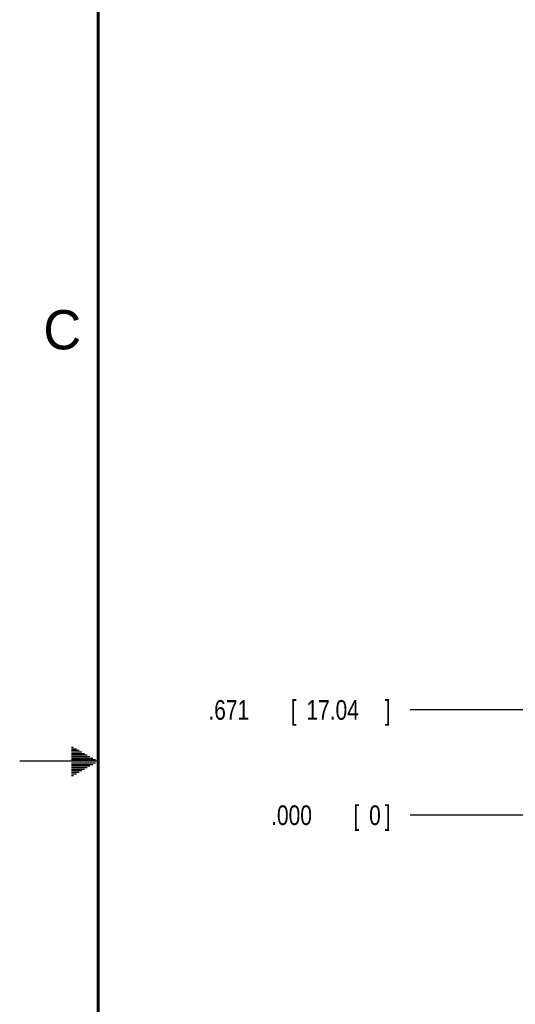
# Model space of a CAD drawing. Header units: inches. Extents: x 0 to 34, y 0 to 22.
# Tile 14 of 41: x 0 to 3.2, y 9.5 to 15.7. Entities that reach past the tile are written whole.
import ezdxf

# ---------------------------------------------------------------- set-up
doc = ezdxf.new("R2010")
doc.units = ezdxf.units.IN
doc.header["$LTSCALE"] = 1.87
doc.header["$MEASUREMENT"] = 0
doc.layers.get('0').update_dxf_attribs({"linetype": 'CONTINUOUS'})
doc.layers.add('DIMENSIONS', color=7, linetype='CONTINUOUS')
doc.styles.get("Standard").update_dxf_attribs({"font": 'txt', "width": 0.8})
doc.dimstyles.new('DIMSTYLE_2', dxfattribs={"dimtxt": 0.125, "dimasz": 0.18, "dimexe": 0.18, "dimexo": 0.0625, "dimgap": 0.09, "dimtad": 0, "dimtih": 1, "dimtoh": 1, "dimdec": 3, "dimzin": 4, "dimdsep": 46, "dimtxsty": 'STANDARD', "dimblk": '_FILLED', "dimblk1": '_FILLED', "dimblk2": '_FILLED', "dimcen": 0.09, "dimadec": 0, "dimazin": 0, "dimtp": 0.001, "dimtm": 0.001, "dimtfac": 1, "dimtdec": 3, "dimtofl": 0, "dimtmove": 0, "dimatfit": 3, "dimldrblk": '_FILLED', "dimfxl": 1, "dimtolj": 1, "dimtzin": 4, "dimarcsym": 0})

# ---------------------------------------------------------------- blocks, each defined once
blk = doc.blocks.new('*D10')
at = {"layer": 'DIMENSIONS', "color": 2, "linetype": 'CONTINUOUS'}
blk.add_line((4.0918, 11.327), (2.4907, 11.327), dxfattribs=at)
at = {"layer": 'DIMENSIONS', "color": 2, "linetype": 'CONTINUOUS', "width": 0.8}
for s, p in [('.671', (1.2032, 11.2645)), ('[', (1.7282, 11.2645)), ('17.04', (1.8282, 11.2645)), (']', (2.3282, 11.2645))]:
    blk.add_text(s, height=0.125, dxfattribs=at).set_placement(p)
blk = doc.blocks.new('_FILLED')
at = {"color": 0, "linetype": 'BYBLOCK'}
blk.add_solid([(0, 0), (-1, 0.174), (-1, -0.174)], dxfattribs=at)
blk = doc.blocks.new('*D12')
at = {"layer": 'DIMENSIONS', "color": 2, "linetype": 'CONTINUOUS'}
blk.add_line((3.4276, 10.656), (2.4907, 10.656), dxfattribs=at)
at = {"layer": 'DIMENSIONS', "color": 2, "linetype": 'CONTINUOUS', "width": 0.8}
for s, p in [('.000', (1.6032, 10.5935)), ('[', (2.1282, 10.5935)), ('0', (2.2282, 10.5935)), (']', (2.3282, 10.5935))]:
    blk.add_text(s, height=0.125, dxfattribs=at).set_placement(p)

msp = doc.modelspace()

# ---------------------------------------------------------------- linework, layer by layer
at = {"color": 2, "linetype": 'CONTINUOUS'}
for p, q in [((0.3303, 11.09), (0.3441, 11.09)), ((0.3303, 11.08), (0.3614, 11.08)), ((0.3303, 11.07), (0.3788, 11.07)), ((0.3303, 11.06), (0.3961, 11.06)), ((0.3303, 11.05), (0.4134, 11.05)), ((0.5, 11), (0, 11)), ((0.3303, 11.04), (0.4307, 11.04)), ((0.3303, 11.03), (0.448, 11.03)), ((0.3303, 11.02), (0.4654, 11.02)), ((0.3303, 11.01), (0.4827, 11.01)), ((0.3303, 10.99), (0.4827, 10.99)), ((0.3303, 10.98), (0.4654, 10.98)), ((0.3303, 10.97), (0.448, 10.97)), ((0.3303, 10.96), (0.4307, 10.96)), ((0.3303, 10.95), (0.4134, 10.95)), ((0.3303, 10.94), (0.3961, 10.94)), ((0.3303, 10.93), (0.3788, 10.93)), ((0.3303, 10.92), (0.3614, 10.92)), ((0.3303, 10.91), (0.3441, 10.91))]:
    msp.add_line(p, q, dxfattribs=at)
at = {"color": 7, "linetype": 'CONTINUOUS', "const_width": 0.02}
msp.add_lwpolyline([(0.5, 21.5), (0.5, 0.5)], dxfattribs=at)

# ---------------------------------------------------------------- texts
at = {"color": 2, "linetype": 'CONTINUOUS'}
msp.add_text('C', height=0.25, dxfattribs=at).set_placement((0.1508, 13.6246))

# ---------------------------------------------------------------- dimensions: what is measured, and where the dimension line sits
at = {"layer": 'DIMENSIONS', "color": 2, "linetype": 'CONTINUOUS'}
for feature_location, offset, origin, picture, middle in [((4.0918, 11.327), (-1.601, 0), (3.4901, 10.656), '*D10', (1.8157, 11.327)), ((3.427642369, 10.6559608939), (-0.9369188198, 0), (3.490142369, 10.6559608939), '*D12', (2.0157235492, 10.6559608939))]:
    dim = msp.add_ordinate_dim(feature_location=feature_location, offset=offset, dtype=0, origin=origin, dimstyle='DIMSTYLE_2', dxfattribs=at)
    dim.commit()
    dim.dimension.update_dxf_attribs({"geometry": picture, "text_midpoint": middle})

doc.saveas('drawing.dxf')
